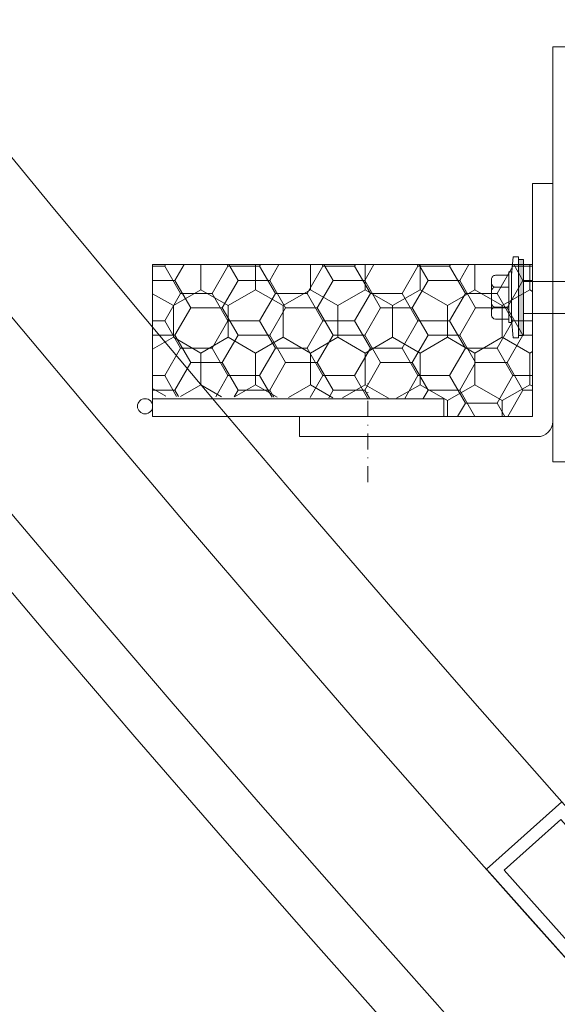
# Model space of a CAD drawing. Header units: millimetres. Extents: x -385852 to 693036, y -525006 to 444206.
# Tile 111 of 156: x 204442 to 204548, y 69370 to 69565. Entities that reach past the tile are written whole.
import ezdxf

# ---------------------------------------------------------------- set-up
doc = ezdxf.new("R2010")
doc.units = ezdxf.units.MM
doc.linetypes.add('DASHDOT', pattern=[25.4, 12.7, -6.35, 0, -6.35])
for name, color, linetype, lineweight in [('A99_N_kce-pohl', 7, 'Continuous', 9), ('A99_N_kce-rez-sil', 6, 'Continuous', 18), ('A99_N_kce-rez-ten', 4, 'Continuous', 20), ('A99_N_kce-rez-ten @ 200 VP1', 4, 'Continuous', 20), ('A99_N_kce-rez-ten @ 200 VP10', 4, 'Continuous', 20), ('A99_N_kce-rez-ten @ 200 VP11', 4, 'Continuous', 20), ('A99_N_kce-rez-ten @ 200 VP12', 4, 'Continuous', 20), ('A99_N_kce-rez-ten @ 200 VP13', 4, 'Continuous', 20), ('A99_N_kce-rez-ten @ 200 VP14', 4, 'Continuous', 20), ('A99_N_kce-rez-ten @ 200 VP15', 4, 'Continuous', 20), ('A99_N_kce-rez-ten @ 200 VP16', 4, 'Continuous', 20), ('A99_N_kce-rez-ten @ 200 VP17', 4, 'Continuous', 20), ('A99_N_kce-rez-ten @ 200 VP18', 4, 'Continuous', 20), ('A99_N_kce-rez-ten @ 200 VP19', 4, 'Continuous', 20), ('A99_N_kce-rez-ten @ 200 VP2', 4, 'Continuous', 20), ('A99_N_kce-rez-ten @ 200 VP20', 4, 'Continuous', 20), ('A99_N_kce-rez-ten @ 200 VP21', 4, 'Continuous', 20), ('A99_N_kce-rez-ten @ 200 VP22', 4, 'Continuous', 20), ('A99_N_kce-rez-ten @ 200 VP23', 4, 'Continuous', 20), ('A99_N_kce-rez-ten @ 200 VP24', 4, 'Continuous', 20), ('A99_N_kce-rez-ten @ 200 VP25', 4, 'Continuous', 20), ('A99_N_kce-rez-ten @ 200 VP26', 4, 'Continuous', 20), ('A99_N_kce-rez-ten @ 200 VP27', 4, 'Continuous', 20), ('A99_N_kce-rez-ten @ 200 VP28', 4, 'Continuous', 20), ('A99_N_kce-rez-ten @ 200 VP29', 4, 'Continuous', 20), ('A99_N_kce-rez-ten @ 200 VP3', 4, 'Continuous', 20), ('A99_N_kce-rez-ten @ 200 VP30', 4, 'Continuous', 20), ('A99_N_kce-rez-ten @ 200 VP31', 4, 'Continuous', 20), ('A99_N_kce-rez-ten @ 200 VP32', 4, 'Continuous', 20), ('A99_N_kce-rez-ten @ 200 VP33', 4, 'Continuous', 20), ('A99_N_kce-rez-ten @ 200 VP34', 4, 'Continuous', 20), ('A99_N_kce-rez-ten @ 200 VP35', 4, 'Continuous', 20), ('A99_N_kce-rez-ten @ 200 VP36', 4, 'Continuous', 20), ('A99_N_kce-rez-ten @ 200 VP4', 4, 'Continuous', 20), ('A99_N_kce-rez-ten @ 200 VP5', 4, 'Continuous', 20), ('A99_N_kce-rez-ten @ 200 VP7', 4, 'Continuous', 20), ('A99_N_kce-rez-ten @ 200 VPModel', 4, 'Continuous', 20)]:
    doc.layers.add(name, color=color, linetype=linetype, lineweight=lineweight)
pattern_1 = [(90, (-120.5, -981013.5), (-5.41265875, 9.375), [6.25, -12.5]), (210, (-120.5, -981013.5), (-5.412658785, -9.37499998), [6.25, -12.5]), (150, (-120.5, -981013.5), (-10.825317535, 2e-08), [-12.5, 6.25])]
pattern_2 = [(180, (981013.5, -120.5), (-9.375, -5.41265875), [6.25, -12.5]), (300, (981013.5, -120.5), (9.37499998, -5.412658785), [6.25, -12.5]), (240, (981013.5, -120.5), (-2e-08, -10.825317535), [-12.5, 6.25])]
pattern_3 = [(9e-15, (-981013.5, 120.5), (9.375, 5.41265875), [6.25, -12.5]), (120, (-981013.5, 120.5), (-9.37499998, 5.412658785), [6.25, -12.5]), (60, (-981013.5, 120.5), (2e-08, 10.825317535), [-12.5, 6.25])]

# ---------------------------------------------------------------- blocks, each defined once
blk = doc.blocks.new('*U2896')
at = {"layer": 'A99_N_kce-rez-ten @ 200 VP1', "linetype": 'Continuous', "lineweight": 0}
h = blk.add_hatch(dxfattribs=at)
h.set_pattern_fill('HONEY', color=1, scale=0.25, style=2)
h.set_pattern_definition(pattern_1)
h.paths.add_polyline_path([(204543.5, 69486.5), (204543.5, 69516.5), (204468.5, 69516.5), (204468.5, 69490.5), (204526, 69490), (204526, 69486.5)])
at = {"layer": 'A99_N_kce-rez-ten @ 200 VP10', "linetype": 'Continuous', "lineweight": 0}
h = blk.add_hatch(dxfattribs=at)
h.set_pattern_fill('HONEY', color=1, scale=0.25, style=2)
h.set_pattern_definition(pattern_3)
h.paths.add_polyline_path([(204543.5, 69486.5), (204543.5, 69516.5), (204468.5, 69516.5), (204468.5, 69490.5), (204526, 69490), (204526, 69486.5)])
at = {"layer": 'A99_N_kce-rez-ten @ 200 VP11', "linetype": 'Continuous', "lineweight": 0}
h = blk.add_hatch(dxfattribs=at)
h.set_pattern_fill('HONEY', color=1, scale=0.25, style=2)
h.set_pattern_definition(pattern_1)
h.paths.add_polyline_path([(204543.5, 69486.5), (204543.5, 69516.5), (204468.5, 69516.5), (204468.5, 69490.5), (204526, 69490), (204526, 69486.5)])
at = {"layer": 'A99_N_kce-rez-ten @ 200 VP12', "linetype": 'Continuous', "lineweight": 0}
h = blk.add_hatch(dxfattribs=at)
h.set_pattern_fill('HONEY', color=1, scale=0.25, style=2)
h.set_pattern_definition(pattern_1)
h.paths.add_polyline_path([(204543.5, 69486.5), (204543.5, 69516.5), (204468.5, 69516.5), (204468.5, 69490.5), (204526, 69490), (204526, 69486.5)])
at = {"layer": 'A99_N_kce-rez-ten @ 200 VP13', "linetype": 'Continuous', "lineweight": 0}
h = blk.add_hatch(dxfattribs=at)
h.set_pattern_fill('HONEY', color=1, scale=0.25, style=2)
h.set_pattern_definition(pattern_1)
h.paths.add_polyline_path([(204543.5, 69486.5), (204543.5, 69516.5), (204468.5, 69516.5), (204468.5, 69490.5), (204526, 69490), (204526, 69486.5)])
at = {"layer": 'A99_N_kce-rez-ten @ 200 VP14', "linetype": 'Continuous', "lineweight": 0}
h = blk.add_hatch(dxfattribs=at)
h.set_pattern_fill('HONEY', color=1, scale=0.25, style=2)
h.set_pattern_definition(pattern_2)
h.paths.add_polyline_path([(204543.5, 69486.5), (204543.5, 69516.5), (204468.5, 69516.5), (204468.5, 69490.5), (204526, 69490), (204526, 69486.5)])
at = {"layer": 'A99_N_kce-rez-ten @ 200 VP15', "linetype": 'Continuous', "lineweight": 0}
h = blk.add_hatch(dxfattribs=at)
h.set_pattern_fill('HONEY', color=1, scale=0.25, style=2)
h.set_pattern_definition(pattern_1)
h.paths.add_polyline_path([(204543.5, 69486.5), (204543.5, 69516.5), (204468.5, 69516.5), (204468.5, 69490.5), (204526, 69490), (204526, 69486.5)])
at = {"layer": 'A99_N_kce-rez-ten @ 200 VP16', "linetype": 'Continuous', "lineweight": 0}
h = blk.add_hatch(dxfattribs=at)
h.set_pattern_fill('HONEY', color=1, scale=0.25, style=2)
h.set_pattern_definition(pattern_3)
h.paths.add_polyline_path([(204543.5, 69486.5), (204543.5, 69516.5), (204468.5, 69516.5), (204468.5, 69490.5), (204526, 69490), (204526, 69486.5)])
at = {"layer": 'A99_N_kce-rez-ten @ 200 VP17', "linetype": 'Continuous', "lineweight": 0}
h = blk.add_hatch(dxfattribs=at)
h.set_pattern_fill('HONEY', color=1, scale=0.25, style=2)
h.set_pattern_definition(pattern_1)
h.paths.add_polyline_path([(204543.5, 69486.5), (204543.5, 69516.5), (204468.5, 69516.5), (204468.5, 69490.5), (204526, 69490), (204526, 69486.5)])
at = {"layer": 'A99_N_kce-rez-ten @ 200 VP18', "linetype": 'Continuous', "lineweight": 0}
h = blk.add_hatch(dxfattribs=at)
h.set_pattern_fill('HONEY', color=1, scale=0.25, style=2)
h.set_pattern_definition(pattern_1)
h.paths.add_polyline_path([(204543.5, 69486.5), (204543.5, 69516.5), (204468.5, 69516.5), (204468.5, 69490.5), (204526, 69490), (204526, 69486.5)])
at = {"layer": 'A99_N_kce-rez-ten @ 200 VP19', "linetype": 'Continuous', "lineweight": 0}
h = blk.add_hatch(dxfattribs=at)
h.set_pattern_fill('HONEY', color=1, scale=0.25, style=2)
h.set_pattern_definition(pattern_1)
h.paths.add_polyline_path([(204543.5, 69486.5), (204543.5, 69516.5), (204468.5, 69516.5), (204468.5, 69490.5), (204526, 69490), (204526, 69486.5)])
at = {"layer": 'A99_N_kce-rez-ten @ 200 VP2', "linetype": 'Continuous', "lineweight": 0}
h = blk.add_hatch(dxfattribs=at)
h.set_pattern_fill('HONEY', color=1, scale=0.25, style=2)
h.set_pattern_definition(pattern_1)
h.paths.add_polyline_path([(204543.5, 69486.5), (204543.5, 69516.5), (204468.5, 69516.5), (204468.5, 69490.5), (204526, 69490), (204526, 69486.5)])
at = {"layer": 'A99_N_kce-rez-ten @ 200 VP20', "linetype": 'Continuous', "lineweight": 0}
h = blk.add_hatch(dxfattribs=at)
h.set_pattern_fill('HONEY', color=1, scale=0.25, style=2)
h.set_pattern_definition(pattern_1)
h.paths.add_polyline_path([(204543.5, 69486.5), (204543.5, 69516.5), (204468.5, 69516.5), (204468.5, 69490.5), (204526, 69490), (204526, 69486.5)])
at = {"layer": 'A99_N_kce-rez-ten @ 200 VP21', "linetype": 'Continuous', "lineweight": 0}
h = blk.add_hatch(dxfattribs=at)
h.set_pattern_fill('HONEY', color=1, scale=0.25, style=2)
h.set_pattern_definition(pattern_1)
h.paths.add_polyline_path([(204543.5, 69486.5), (204543.5, 69516.5), (204468.5, 69516.5), (204468.5, 69490.5), (204526, 69490), (204526, 69486.5)])
at = {"layer": 'A99_N_kce-rez-ten @ 200 VP22', "linetype": 'Continuous', "lineweight": 0}
h = blk.add_hatch(dxfattribs=at)
h.set_pattern_fill('HONEY', color=1, scale=0.25, style=2)
h.set_pattern_definition(pattern_1)
h.paths.add_polyline_path([(204543.5, 69486.5), (204543.5, 69516.5), (204468.5, 69516.5), (204468.5, 69490.5), (204526, 69490), (204526, 69486.5)])
at = {"layer": 'A99_N_kce-rez-ten @ 200 VP23', "linetype": 'Continuous', "lineweight": 0}
h = blk.add_hatch(dxfattribs=at)
h.set_pattern_fill('HONEY', color=1, scale=0.25, style=2)
h.set_pattern_definition(pattern_1)
h.paths.add_polyline_path([(204543.5, 69486.5), (204543.5, 69516.5), (204468.5, 69516.5), (204468.5, 69490.5), (204526, 69490), (204526, 69486.5)])
at = {"layer": 'A99_N_kce-rez-ten @ 200 VP24', "linetype": 'Continuous', "lineweight": 0}
h = blk.add_hatch(dxfattribs=at)
h.set_pattern_fill('HONEY', color=1, scale=0.25, style=2)
h.set_pattern_definition(pattern_1)
h.paths.add_polyline_path([(204543.5, 69486.5), (204543.5, 69516.5), (204468.5, 69516.5), (204468.5, 69490.5), (204526, 69490), (204526, 69486.5)])
at = {"layer": 'A99_N_kce-rez-ten @ 200 VP25', "linetype": 'Continuous', "lineweight": 0}
h = blk.add_hatch(dxfattribs=at)
h.set_pattern_fill('HONEY', color=1, scale=0.25, style=2)
h.set_pattern_definition(pattern_1)
h.paths.add_polyline_path([(204543.5, 69486.5), (204543.5, 69516.5), (204468.5, 69516.5), (204468.5, 69490.5), (204526, 69490), (204526, 69486.5)])
at = {"layer": 'A99_N_kce-rez-ten @ 200 VP26', "linetype": 'Continuous', "lineweight": 0}
h = blk.add_hatch(dxfattribs=at)
h.set_pattern_fill('HONEY', color=1, scale=0.25, style=2)
h.set_pattern_definition(pattern_1)
h.paths.add_polyline_path([(204543.5, 69486.5), (204543.5, 69516.5), (204468.5, 69516.5), (204468.5, 69490.5), (204526, 69490), (204526, 69486.5)])
at = {"layer": 'A99_N_kce-rez-ten @ 200 VP27', "linetype": 'Continuous', "lineweight": 0}
h = blk.add_hatch(dxfattribs=at)
h.set_pattern_fill('HONEY', color=1, scale=0.25, style=2)
h.set_pattern_definition(pattern_1)
h.paths.add_polyline_path([(204543.5, 69486.5), (204543.5, 69516.5), (204468.5, 69516.5), (204468.5, 69490.5), (204526, 69490), (204526, 69486.5)])
at = {"layer": 'A99_N_kce-rez-ten @ 200 VP28', "linetype": 'Continuous', "lineweight": 0}
h = blk.add_hatch(dxfattribs=at)
h.set_pattern_fill('HONEY', color=1, scale=0.25, style=2)
h.set_pattern_definition(pattern_1)
h.paths.add_polyline_path([(204543.5, 69486.5), (204543.5, 69516.5), (204468.5, 69516.5), (204468.5, 69490.5), (204526, 69490), (204526, 69486.5)])
at = {"layer": 'A99_N_kce-rez-ten @ 200 VP29', "linetype": 'Continuous', "lineweight": 0}
h = blk.add_hatch(dxfattribs=at)
h.set_pattern_fill('HONEY', color=1, scale=0.25, style=2)
h.set_pattern_definition(pattern_1)
h.paths.add_polyline_path([(204543.5, 69486.5), (204543.5, 69516.5), (204468.5, 69516.5), (204468.5, 69490.5), (204526, 69490), (204526, 69486.5)])
at = {"layer": 'A99_N_kce-rez-ten @ 200 VP3', "linetype": 'Continuous', "lineweight": 0}
h = blk.add_hatch(dxfattribs=at)
h.set_pattern_fill('HONEY', color=1, scale=0.25, style=2)
h.set_pattern_definition(pattern_1)
h.paths.add_polyline_path([(204543.5, 69486.5), (204543.5, 69516.5), (204468.5, 69516.5), (204468.5, 69490.5), (204526, 69490), (204526, 69486.5)])
at = {"layer": 'A99_N_kce-rez-ten @ 200 VP30', "linetype": 'Continuous', "lineweight": 0}
h = blk.add_hatch(dxfattribs=at)
h.set_pattern_fill('HONEY', color=1, scale=0.25, style=2)
h.set_pattern_definition(pattern_1)
h.paths.add_polyline_path([(204543.5, 69486.5), (204543.5, 69516.5), (204468.5, 69516.5), (204468.5, 69490.5), (204526, 69490), (204526, 69486.5)])
at = {"layer": 'A99_N_kce-rez-ten @ 200 VP31', "linetype": 'Continuous', "lineweight": 0}
h = blk.add_hatch(dxfattribs=at)
h.set_pattern_fill('HONEY', color=1, scale=0.25, style=2)
h.set_pattern_definition(pattern_1)
h.paths.add_polyline_path([(204543.5, 69486.5), (204543.5, 69516.5), (204468.5, 69516.5), (204468.5, 69490.5), (204526, 69490), (204526, 69486.5)])
at = {"layer": 'A99_N_kce-rez-ten @ 200 VP32', "linetype": 'Continuous', "lineweight": 0}
h = blk.add_hatch(dxfattribs=at)
h.set_pattern_fill('HONEY', color=1, scale=0.25, style=2)
h.set_pattern_definition(pattern_1)
h.paths.add_polyline_path([(204543.5, 69486.5), (204543.5, 69516.5), (204468.5, 69516.5), (204468.5, 69490.5), (204526, 69490), (204526, 69486.5)])
at = {"layer": 'A99_N_kce-rez-ten @ 200 VP33', "linetype": 'Continuous', "lineweight": 0}
h = blk.add_hatch(dxfattribs=at)
h.set_pattern_fill('HONEY', color=1, scale=0.25, style=2)
h.set_pattern_definition(pattern_1)
h.paths.add_polyline_path([(204543.5, 69486.5), (204543.5, 69516.5), (204468.5, 69516.5), (204468.5, 69490.5), (204526, 69490), (204526, 69486.5)])
at = {"layer": 'A99_N_kce-rez-ten @ 200 VP34', "linetype": 'Continuous', "lineweight": 0}
h = blk.add_hatch(dxfattribs=at)
h.set_pattern_fill('HONEY', color=1, scale=0.25, style=2)
h.set_pattern_definition(pattern_1)
h.paths.add_polyline_path([(204543.5, 69486.5), (204543.5, 69516.5), (204468.5, 69516.5), (204468.5, 69490.5), (204526, 69490), (204526, 69486.5)])
at = {"layer": 'A99_N_kce-rez-ten @ 200 VP35', "linetype": 'Continuous', "lineweight": 0}
h = blk.add_hatch(dxfattribs=at)
h.set_pattern_fill('HONEY', color=1, scale=0.25, style=2)
h.set_pattern_definition(pattern_1)
h.paths.add_polyline_path([(204543.5, 69486.5), (204543.5, 69516.5), (204468.5, 69516.5), (204468.5, 69490.5), (204526, 69490), (204526, 69486.5)])
at = {"layer": 'A99_N_kce-rez-ten @ 200 VP36', "linetype": 'Continuous', "lineweight": 0}
h = blk.add_hatch(dxfattribs=at)
h.set_pattern_fill('HONEY', color=1, scale=0.25, style=2)
h.set_pattern_definition(pattern_1)
h.paths.add_polyline_path([(204543.5, 69486.5), (204543.5, 69516.5), (204468.5, 69516.5), (204468.5, 69490.5), (204526, 69490), (204526, 69486.5)])
at = {"layer": 'A99_N_kce-rez-ten @ 200 VP4', "linetype": 'Continuous', "lineweight": 0}
h = blk.add_hatch(dxfattribs=at)
h.set_pattern_fill('HONEY', color=1, scale=0.25, style=2)
h.set_pattern_definition(pattern_2)
h.paths.add_polyline_path([(204543.5, 69486.5), (204543.5, 69516.5), (204468.5, 69516.5), (204468.5, 69490.5), (204526, 69490), (204526, 69486.5)])
at = {"layer": 'A99_N_kce-rez-ten @ 200 VP5', "linetype": 'Continuous', "lineweight": 0}
h = blk.add_hatch(dxfattribs=at)
h.set_pattern_fill('HONEY', color=1, scale=0.25, style=2)
h.set_pattern_definition(pattern_3)
h.paths.add_polyline_path([(204543.5, 69486.5), (204543.5, 69516.5), (204468.5, 69516.5), (204468.5, 69490.5), (204526, 69490), (204526, 69486.5)])
at = {"layer": 'A99_N_kce-rez-ten @ 200 VP7', "linetype": 'Continuous', "lineweight": 0}
h = blk.add_hatch(dxfattribs=at)
h.set_pattern_fill('HONEY', color=1, scale=0.25, style=2)
h.set_pattern_definition(pattern_1)
h.paths.add_polyline_path([(204543.5, 69486.5), (204543.5, 69516.5), (204468.5, 69516.5), (204468.5, 69490.5), (204526, 69490), (204526, 69486.5)])
at = {"layer": 'A99_N_kce-rez-ten @ 200 VPModel', "linetype": 'Continuous', "lineweight": 0}
h = blk.add_hatch(dxfattribs=at)
h.set_pattern_fill('HONEY', color=1, scale=0.25, style=2)
h.set_pattern_definition(pattern_1)
h.paths.add_polyline_path([(204543.5, 69486.5), (204543.5, 69516.5), (204468.5, 69516.5), (204468.5, 69490.5), (204526, 69490), (204526, 69486.5)])

msp = doc.modelspace()

# ---------------------------------------------------------------- hatches: boundary and pattern name
at = {"layer": 'A99_N_kce-rez-ten', "lineweight": 0}
msp.add_hatch(color=1, dxfattribs=at).paths.add_polyline_path([(204540.7163, 69517.4999), (204540.7163, 69502.5), (204541.7163, 69502.5), (204541.7163, 69517.4999)])

# ---------------------------------------------------------------- linework, layer by layer
at = {"layer": 'A99_N_kce-pohl', "linetype": 'Continuous'}
for points in [[(204549.3233, 69410.3826), (204575.9654, 69380.5464), (204561.0473, 69367.2253), (204534.4052, 69397.0615)], [(204549.1237, 69406.8527), (204572.4355, 69380.746), (204561.247, 69370.7552), (204537.9351, 69396.8619)]]:
    msp.add_lwpolyline(points, close=True, dxfattribs=at)
for radius, start, end in [(4410, 137.9079084, 222.0920916), (4355, 137.9045093, 221.5692356)]:
    msp.add_arc((207807.5, 72300), radius, start, end, dxfattribs=at)
at = {"layer": 'A99_N_kce-rez-sil', "color": 1, "linetype": 'Continuous', "lineweight": 9}
for radius, start, end in [(4400, 137.9079084, 222.0920916), (4375, 137.9060286, 222.0939714)]:
    msp.add_arc((207807.5, 72300), radius, start, end, dxfattribs=at)
at = {"layer": 'A99_N_kce-rez-ten', "color": 1, "lineweight": 0}
for p, q in [((204539.3546, 69514.3725), (204539.7163, 69517.9999)), ((204540.7163, 69517.9999), (204539.7163, 69517.9999)), ((204540.7163, 69517.9999), (204539.7163, 69517.9999)), ((204540.7163, 69501.9999), (204540.7163, 69517.9999)), ((204540.7163, 69517.4999), (204540.7163, 69502.5)), ((204541.7163, 69517.4999), (204540.7163, 69517.4999)), ((204541.7163, 69502.5), (204541.7163, 69517.4999)), ((204535.4183, 69513.585), (204535.4187, 69506.4996)), ((204538.5626, 69514.3724), (204536.2055, 69514.3723)), ((204539.3546, 69515.0425), (204538.8546, 69515.0425)), ((204538.8546, 69515.0425), (204538.8551, 69505.0425)), ((204539.3546, 69515.0425), (204539.3551, 69505.0425)), ((204539.3546, 69514.3725), (204539.3551, 69505.7125)), ((204538.4865, 69512.0106), (204536.2056, 69512.0105)), ((204538.5628, 69512.0106), (204536.2056, 69512.0105)), ((204580, 69513.15), (204541.7163, 69513.15)), ((204538.5629, 69508.0743), (204536.2059, 69508.0741)), ((204580, 69506.85), (204541.7163, 69506.85)), ((204538.563, 69505.7125), (204536.206, 69505.7123)), ((204539.3551, 69505.0425), (204538.8551, 69505.0425)), ((204539.7163, 69501.9999), (204539.3551, 69505.7125)), ((204540.7163, 69501.9999), (204539.7163, 69501.9999)), ((204540.7163, 69501.9999), (204539.7163, 69501.9999)), ((204540.7163, 69502.5), (204541.7163, 69502.5)), ((204541.7171, 69502.5), (204540.7163, 69502.4999))]:
    msp.add_line(p, q, dxfattribs=at)
at = {"layer": 'A99_N_kce-rez-ten', "color": 1, "linetype": 'Continuous', "lineweight": 0}
for points in [[(204547.5, 69482.5), (204547.5, 69477.5), (204550, 69477.5), (204550, 69557.5), (204560, 69557.5), (204560, 69559.5), (204547.5, 69559.5), (204547.5, 69482.5)], [(204543.5, 69486.5), (204543.5, 69516.5), (204468.5, 69516.5), (204468.5, 69486.5)], [(204526, 69486.5), (204526, 69490), (204468.5, 69490), (204468.5, 69486.5)]]:
    msp.add_lwpolyline(points, close=True, dxfattribs=at)
msp.add_lwpolyline([(204497.5, 69482.5), (204497.5, 69486.5), (204543.5, 69486.5), (204543.5, 69532.5), (204547.5, 69532.5)], dxfattribs=at)
msp.add_lwpolyline([(204547.5, 69531.007), (204547.5, 69485.5, -0.41421356), (204544.5, 69482.5), (204497.5, 69482.5)], format="xyb", dxfattribs=at)
at = {"layer": 'A99_N_kce-rez-ten', "color": 1, "linetype": 'DASHDOT', "lineweight": 0, "ltscale": 0.25}
msp.add_lwpolyline([(204511, 69473.5), (204511, 69493)], dxfattribs=at)
at = {"layer": 'A99_N_kce-rez-ten', "color": 1, "linetype": 'Continuous', "lineweight": 0}
msp.add_circle((204467, 69488.5), 1.5, dxfattribs=at)
at = {"layer": 'A99_N_kce-rez-ten', "color": 1, "lineweight": 0}
for centre, start, end in [((204536.2055, 69513.585), 90.003317, 180.003317), ((204536.2056, 69512.7978), 180.003317, 270.003317), ((204536.2057, 69511.2232), 90.003317, 180.003317), ((204536.2058, 69508.8614), 180.003317, 270.003317), ((204536.2059, 69507.2869), 90.003317, 180.003317), ((204536.2059, 69506.4996), 180.003317, 270.003317)]:
    msp.add_arc(centre, 0.7873, start, end, dxfattribs=at)
at = {"layer": 'A99_N_kce-rez-ten', "color": 1, "lineweight": 0, "extrusion": (0, 0, -1)}
for centre, start_param, end_param in [((204538.5626, 69515.1644), 3.70014138, 4.07773736), ((204538.5627, 69512.8026), 3.70014138, 4.07773736), ((204538.5628, 69511.2186), 0.93614471, 1.31374068), ((204538.5629, 69508.8663), 3.70014138, 4.07773736), ((204538.563, 69507.2823), 0.93614471, 1.31374068), ((204538.5631, 69504.9205), 0.93614471, 1.31374068)]:
    msp.add_ellipse(centre, major_axis=(-0.6378, 0.4695), ratio=1, start_param=start_param, end_param=end_param, dxfattribs=at)

# ---------------------------------------------------------------- block references
at = {"layer": 'A99_N_kce-rez-ten', "color": 1, "linetype": 'Continuous', "lineweight": 5}
msp.add_blockref('*U2896', (0, 0), dxfattribs=at)

doc.saveas('drawing.dxf')
